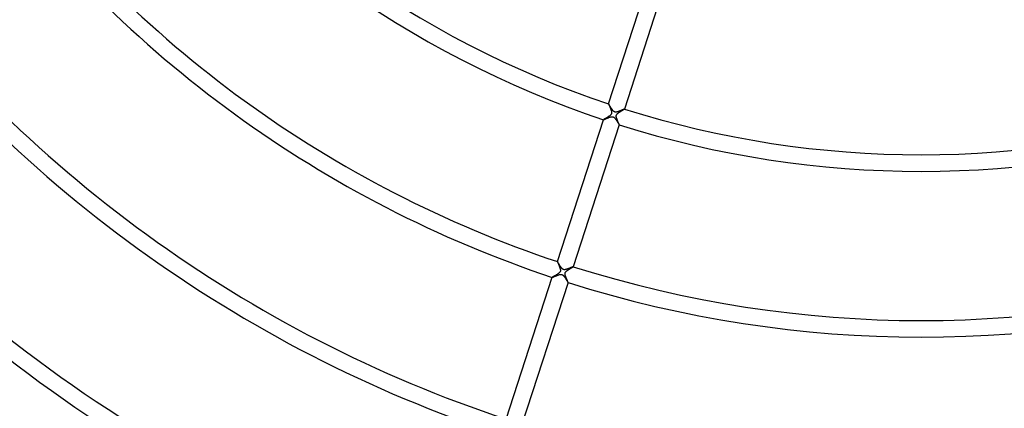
# Model space of a CAD drawing. Header units: millimetres. Extents: x -660 to 660, y -630 to 630.
# Tile 46 of 125: x -218 to 20, y -299 to -205. Entities that reach past the tile are written whole.
import ezdxf

# ---------------------------------------------------------------- set-up
doc = ezdxf.new("R2010")
doc.units = ezdxf.units.MM
doc.layers.add('HIDDEN', color=7, linetype='Continuous')
doc.layers.add('THICK', color=7, linetype='Continuous')

msp = doc.modelspace()

# ---------------------------------------------------------------- linework, layer by layer
at = {"layer": 'HIDDEN'}
for p, q in [((-75.44, -225.73), (-75.45, -225.73)), ((-75.45, -225.73), (-75.45, -225.73)), ((-75.45, -225.73), (-75.45, -225.73)), ((-75.45, -225.73), (-75.45, -225.73)), ((-75.44, -225.73), (-75.44, -225.73)), ((-75.44, -225.73), (-75.44, -225.73)), ((-75.43, -225.74), (-75.44, -225.73)), ((-75.44, -225.73), (-75.44, -225.73)), ((-75.41, -225.76), (-75.43, -225.74)), ((-75.4, -225.79), (-75.41, -225.76)), ((-75.38, -225.82), (-75.4, -225.79)), ((-75.36, -225.85), (-75.38, -225.82)), ((-75.33, -225.89), (-75.36, -225.85)), ((-75.3, -225.94), (-75.33, -225.89)), ((-75.27, -225.99), (-75.3, -225.94)), ((-75.24, -226.04), (-75.27, -225.99)), ((-75.21, -226.1), (-75.24, -226.04)), ((-75.17, -226.16), (-75.21, -226.1)), ((-75.13, -226.23), (-75.17, -226.16)), ((-75.09, -226.29), (-75.13, -226.23)), ((-75.05, -226.36), (-75.09, -226.29)), ((-75.01, -226.44), (-75.05, -226.36)), ((-74.97, -226.51), (-75.01, -226.44)), ((-74.92, -226.58), (-74.97, -226.51)), ((-74.88, -226.65), (-74.92, -226.58)), ((-74.83, -226.73), (-74.88, -226.65)), ((-74.79, -226.8), (-74.83, -226.73)), ((-74.74, -226.87), (-74.79, -226.8)), ((-74.69, -226.94), (-74.74, -226.87)), ((-74.64, -227.01), (-74.69, -226.94)), ((-74.6, -227.08), (-74.64, -227.01)), ((-74.55, -227.15), (-74.6, -227.08)), ((-74.5, -227.21), (-74.55, -227.15)), ((-74.45, -227.27), (-74.5, -227.21)), ((-74.41, -227.33), (-74.45, -227.27)), ((-74.36, -227.39), (-74.41, -227.33)), ((-74.31, -227.44), (-74.36, -227.39)), ((-74.25, -227.49), (-74.31, -227.44)), ((-74.2, -227.54), (-74.25, -227.49)), ((-74.14, -227.58), (-74.2, -227.54)), ((-74.08, -227.62), (-74.14, -227.58)), ((-74.01, -227.65), (-74.08, -227.62)), ((-73.94, -227.67), (-74.01, -227.65)), ((-73.87, -227.68), (-73.94, -227.67)), ((-73.79, -227.69), (-73.87, -227.68)), ((-73.7, -227.69), (-73.79, -227.69)), ((-73.6, -227.68), (-73.7, -227.69)), ((-73.49, -227.66), (-73.6, -227.68)), ((-73.37, -227.64), (-73.49, -227.66)), ((-73.25, -227.6), (-73.37, -227.64)), ((-73.13, -227.56), (-73.25, -227.6)), ((-73, -227.52), (-73.13, -227.56)), ((-72.88, -227.47), (-73, -227.52)), ((-72.75, -227.42), (-72.88, -227.47)), ((-72.62, -227.37), (-72.75, -227.42)), ((-72.49, -227.31), (-72.62, -227.37)), ((-72.37, -227.26), (-72.49, -227.31)), ((-72.25, -227.21), (-72.37, -227.26)), ((-72.14, -227.16), (-72.25, -227.21)), ((-72.04, -227.12), (-72.14, -227.16)), ((-71.95, -227.08), (-72.04, -227.12)), ((-71.87, -227.04), (-71.95, -227.08)), ((-71.79, -227.01), (-71.87, -227.04)), ((-71.74, -226.99), (-71.79, -227.01)), ((-71.69, -226.97), (-71.74, -226.99)), ((-71.66, -226.96), (-71.69, -226.97)), ((-71.64, -226.96), (-71.66, -226.96)), ((-71.64, -226.96), (-71.64, -226.96)), ((-71.64, -226.96), (-71.64, -226.96)), ((-71.64, -226.96), (-71.64, -226.96)), ((-71.64, -226.96), (-71.64, -226.96)), ((-71.64, -226.96), (-71.64, -226.96)), ((-71.64, -226.96), (-71.64, -226.96)), ((-76.68, -229.53), (-76.68, -229.53)), ((-76.68, -229.53), (-76.68, -229.53)), ((-76.68, -229.53), (-76.68, -229.53)), ((-76.68, -229.53), (-76.68, -229.53)), ((-76.68, -229.53), (-76.68, -229.53)), ((-76.68, -229.53), (-76.68, -229.53)), ((-76.68, -229.53), (-76.67, -229.53)), ((-76.67, -229.53), (-76.64, -229.52)), ((-76.64, -229.52), (-76.61, -229.51)), ((-76.61, -229.51), (-76.57, -229.49)), ((-76.57, -229.49), (-76.51, -229.47)), ((-76.51, -229.47), (-76.45, -229.45)), ((-76.45, -229.45), (-76.38, -229.42)), ((-76.38, -229.42), (-76.3, -229.38)), ((-76.3, -229.38), (-76.21, -229.35)), ((-76.21, -229.35), (-76.12, -229.31)), ((-76.12, -229.31), (-76.03, -229.27)), ((-76.03, -229.27), (-75.93, -229.23)), ((-75.93, -229.23), (-75.82, -229.18)), ((-75.82, -229.18), (-75.71, -229.14)), ((-75.71, -229.14), (-75.6, -229.09)), ((-75.6, -229.09), (-75.49, -229.05)), ((-75.49, -229.05), (-75.37, -229)), ((-75.37, -229), (-75.26, -228.96)), ((-75.26, -228.96), (-75.15, -228.93)), ((-75.15, -228.93), (-75.04, -228.89)), ((-75.04, -228.89), (-74.94, -228.86)), ((-74.94, -228.86), (-74.83, -228.84)), ((-74.83, -228.84), (-74.71, -228.82)), ((-74.71, -228.82), (-74.61, -228.81)), ((-74.61, -228.81), (-74.51, -228.82)), ((-74.51, -228.82), (-74.42, -228.83)), ((-74.42, -228.83), (-74.33, -228.86)), ((-74.33, -228.86), (-74.25, -228.89)), ((-74.25, -228.89), (-74.18, -228.94)), ((-74.18, -228.94), (-74.11, -228.99)), ((-74.11, -228.99), (-74.04, -229.05)), ((-74.04, -229.05), (-73.98, -229.11)), ((-73.98, -229.11), (-73.92, -229.18)), ((-73.92, -229.18), (-73.86, -229.25)), ((-73.86, -229.25), (-73.81, -229.32)), ((-73.81, -229.32), (-73.75, -229.4)), ((-73.75, -229.4), (-73.69, -229.48)), ((-73.69, -229.48), (-73.64, -229.56)), ((-73.64, -229.56), (-73.58, -229.64)), ((-73.58, -229.64), (-73.52, -229.73)), ((-73.52, -229.73), (-73.47, -229.82)), ((-73.47, -229.82), (-73.42, -229.9)), ((-73.42, -229.9), (-73.37, -229.99)), ((-73.37, -229.99), (-73.32, -230.07)), ((-73.32, -230.07), (-73.27, -230.15)), ((-73.27, -230.15), (-73.22, -230.23)), ((-73.22, -230.23), (-73.18, -230.3)), ((-73.18, -230.3), (-73.13, -230.37)), ((-73.13, -230.37), (-73.09, -230.44)), ((-73.09, -230.44), (-73.05, -230.5)), ((-73.05, -230.5), (-73.02, -230.56)), ((-73.02, -230.56), (-72.99, -230.61)), ((-72.99, -230.61), (-72.96, -230.65)), ((-72.96, -230.65), (-72.94, -230.69)), ((-72.94, -230.69), (-72.92, -230.72)), ((-72.92, -230.72), (-72.9, -230.74)), ((-72.9, -230.74), (-72.89, -230.76)), ((-72.89, -230.76), (-72.88, -230.77)), ((-72.88, -230.77), (-72.88, -230.76)), ((-72.88, -230.76), (-72.88, -230.76)), ((-72.88, -230.76), (-72.88, -230.76)), ((-72.88, -230.77), (-72.88, -230.77)), ((-72.88, -230.77), (-72.88, -230.77)), ((-72.88, -230.77), (-72.88, -230.77)), ((-87.8, -263.77), (-87.81, -263.77)), ((-87.81, -263.77), (-87.81, -263.77)), ((-87.81, -263.77), (-87.81, -263.77)), ((-87.81, -263.77), (-87.81, -263.77)), ((-87.81, -263.77), (-87.81, -263.77)), ((-87.8, -263.77), (-87.8, -263.77)), ((-87.8, -263.78), (-87.8, -263.77)), ((-87.78, -263.79), (-87.8, -263.78)), ((-87.76, -263.82), (-87.78, -263.79)), ((-87.74, -263.86), (-87.76, -263.82)), ((-87.71, -263.91), (-87.74, -263.86)), ((-87.68, -263.96), (-87.71, -263.91)), ((-87.64, -264.02), (-87.68, -263.96)), ((-87.6, -264.09), (-87.64, -264.02)), ((-87.56, -264.16), (-87.6, -264.09)), ((-87.51, -264.24), (-87.56, -264.16)), ((-87.46, -264.32), (-87.51, -264.24)), ((-87.41, -264.41), (-87.46, -264.32)), ((-87.36, -264.5), (-87.41, -264.41)), ((-87.3, -264.59), (-87.36, -264.5)), ((-87.25, -264.68), (-87.3, -264.59)), ((-87.19, -264.77), (-87.25, -264.68)), ((-87.13, -264.86), (-87.19, -264.77)), ((-87.08, -264.95), (-87.13, -264.86)), ((-87.02, -265.04), (-87.08, -264.95)), ((-86.96, -265.13), (-87.02, -265.04)), ((-86.9, -265.21), (-86.96, -265.13)), ((-86.84, -265.29), (-86.9, -265.21)), ((-86.78, -265.36), (-86.84, -265.29)), ((-86.72, -265.43), (-86.78, -265.36)), ((-86.66, -265.49), (-86.72, -265.43)), ((-86.59, -265.55), (-86.66, -265.49)), ((-86.52, -265.61), (-86.59, -265.55)), ((-86.44, -265.66), (-86.52, -265.61)), ((-86.36, -265.69), (-86.44, -265.66)), ((-86.27, -265.72), (-86.36, -265.69)), ((-86.19, -265.73), (-86.27, -265.72)), ((-86.1, -265.74), (-86.19, -265.73)), ((-86.02, -265.73), (-86.1, -265.74)), ((-85.93, -265.72), (-86.02, -265.73)), ((-85.85, -265.71), (-85.93, -265.72)), ((-85.77, -265.69), (-85.85, -265.71)), ((-85.68, -265.67), (-85.77, -265.69)), ((-85.6, -265.64), (-85.68, -265.67)), ((-85.51, -265.61), (-85.6, -265.64)), ((-85.43, -265.58), (-85.51, -265.61)), ((-85.34, -265.55), (-85.43, -265.58)), ((-85.25, -265.52), (-85.34, -265.55)), ((-85.16, -265.48), (-85.25, -265.52)), ((-85.07, -265.44), (-85.16, -265.48)), ((-84.98, -265.41), (-85.07, -265.44)), ((-84.89, -265.37), (-84.98, -265.41)), ((-84.8, -265.34), (-84.89, -265.37)), ((-84.72, -265.3), (-84.8, -265.34)), ((-84.64, -265.26), (-84.72, -265.3)), ((-84.56, -265.23), (-84.64, -265.26)), ((-84.48, -265.2), (-84.56, -265.23)), ((-84.41, -265.17), (-84.48, -265.2)), ((-84.34, -265.14), (-84.41, -265.17)), ((-84.28, -265.11), (-84.34, -265.14)), ((-84.22, -265.08), (-84.28, -265.11)), ((-84.17, -265.06), (-84.22, -265.08)), ((-84.13, -265.04), (-84.17, -265.06)), ((-84.09, -265.03), (-84.13, -265.04)), ((-84.06, -265.02), (-84.09, -265.03)), ((-84.03, -265.01), (-84.06, -265.02)), ((-84.01, -265), (-84.03, -265.01)), ((-84, -265), (-84.01, -265)), ((-84, -265.01), (-84, -265)), ((-84, -265), (-84, -265)), ((-84, -265), (-84, -265)), ((-84, -265.01), (-84, -265.01)), ((-84, -265.01), (-84, -265.01)), ((-84, -265.01), (-84, -265.01)), ((-89.04, -267.57), (-89.04, -267.57)), ((-89.04, -267.57), (-89.04, -267.57)), ((-89.04, -267.57), (-89.04, -267.57)), ((-89.04, -267.57), (-89.04, -267.57)), ((-89.04, -267.57), (-89.04, -267.57)), ((-89.04, -267.57), (-89.04, -267.57)), ((-89.04, -267.57), (-89.03, -267.57)), ((-89.03, -267.57), (-89.01, -267.57)), ((-89.01, -267.57), (-88.98, -267.56)), ((-88.98, -267.56), (-88.95, -267.55)), ((-88.95, -267.55), (-88.9, -267.53)), ((-88.9, -267.53), (-88.85, -267.51)), ((-88.85, -267.51), (-88.79, -267.48)), ((-88.79, -267.48), (-88.73, -267.46)), ((-88.73, -267.46), (-88.66, -267.43)), ((-88.66, -267.43), (-88.58, -267.39)), ((-88.58, -267.39), (-88.5, -267.36)), ((-88.5, -267.36), (-88.42, -267.32)), ((-88.42, -267.32), (-88.33, -267.29)), ((-88.33, -267.29), (-88.23, -267.25)), ((-88.23, -267.25), (-88.14, -267.21)), ((-88.14, -267.21), (-88.04, -267.17)), ((-88.04, -267.17), (-87.94, -267.13)), ((-87.94, -267.13), (-87.83, -267.09)), ((-87.83, -267.09), (-87.73, -267.05)), ((-87.73, -267.05), (-87.63, -267.01)), ((-87.63, -267.01), (-87.53, -266.98)), ((-87.53, -266.98), (-87.43, -266.94)), ((-87.43, -266.94), (-87.34, -266.92)), ((-87.34, -266.92), (-87.24, -266.89)), ((-87.24, -266.89), (-87.14, -266.87)), ((-87.14, -266.87), (-87.04, -266.86)), ((-87.04, -266.86), (-86.94, -266.86)), ((-86.94, -266.86), (-86.85, -266.86)), ((-86.85, -266.86), (-86.77, -266.87)), ((-86.77, -266.87), (-86.7, -266.9)), ((-86.7, -266.9), (-86.62, -266.93)), ((-86.62, -266.93), (-86.55, -266.97)), ((-86.55, -266.97), (-86.49, -267.02)), ((-86.49, -267.02), (-86.43, -267.07)), ((-86.43, -267.07), (-86.37, -267.12)), ((-86.37, -267.12), (-86.31, -267.19)), ((-86.31, -267.19), (-86.25, -267.25)), ((-86.25, -267.25), (-86.2, -267.32)), ((-86.2, -267.32), (-86.14, -267.39)), ((-86.14, -267.39), (-86.09, -267.47)), ((-86.09, -267.47), (-86.03, -267.55)), ((-86.03, -267.55), (-85.98, -267.63)), ((-85.98, -267.63), (-85.92, -267.72)), ((-85.92, -267.72), (-85.87, -267.8)), ((-85.87, -267.8), (-85.81, -267.89)), ((-85.81, -267.89), (-85.76, -267.98)), ((-85.76, -267.98), (-85.71, -268.06)), ((-85.71, -268.06), (-85.65, -268.15)), ((-85.65, -268.15), (-85.6, -268.23)), ((-85.6, -268.23), (-85.56, -268.31)), ((-85.56, -268.31), (-85.51, -268.38)), ((-85.51, -268.38), (-85.47, -268.45)), ((-85.47, -268.45), (-85.44, -268.51)), ((-85.44, -268.51), (-85.4, -268.57)), ((-85.4, -268.57), (-85.37, -268.62)), ((-85.37, -268.62), (-85.34, -268.67)), ((-85.34, -268.67), (-85.32, -268.71)), ((-85.32, -268.71), (-85.29, -268.74)), ((-85.29, -268.74), (-85.27, -268.77)), ((-85.27, -268.77), (-85.26, -268.79)), ((-85.26, -268.79), (-85.25, -268.8)), ((-85.25, -268.8), (-85.24, -268.81)), ((-85.24, -268.81), (-85.24, -268.81)), ((-85.24, -268.81), (-85.24, -268.81)), ((-85.24, -268.81), (-85.24, -268.81)), ((-85.24, -268.81), (-85.24, -268.81)), ((-85.24, -268.81), (-85.24, -268.81)), ((-85.24, -268.81), (-85.24, -268.81))]:
    msp.add_line(p, q, dxfattribs=at)
at = {"layer": 'THICK'}
for p, q in [((-75.45, -225.73), (-64.32, -191.48)), ((-60.52, -192.72), (-71.64, -226.96)), ((-75.45, -225.73), (-75.45, -225.73)), ((-75.45, -225.73), (-75.44, -225.75)), ((-75.44, -225.75), (-75.44, -225.76)), ((-75.44, -225.76), (-75.43, -225.79)), ((-75.43, -225.79), (-75.42, -225.81)), ((-75.42, -225.81), (-75.41, -225.84)), ((-75.41, -225.84), (-75.4, -225.88)), ((-75.4, -225.88), (-75.38, -225.92)), ((-75.38, -225.92), (-75.36, -225.96)), ((-75.36, -225.96), (-75.34, -226.01)), ((-75.34, -226.01), (-75.32, -226.06)), ((-75.32, -226.06), (-75.3, -226.12)), ((-75.3, -226.12), (-75.27, -226.17)), ((-75.27, -226.17), (-75.25, -226.23)), ((-75.25, -226.23), (-75.22, -226.29)), ((-75.22, -226.29), (-75.19, -226.36)), ((-75.19, -226.36), (-75.16, -226.43)), ((-75.16, -226.43), (-75.14, -226.49)), ((-75.14, -226.49), (-75.11, -226.56)), ((-75.11, -226.56), (-75.08, -226.64)), ((-75.08, -226.64), (-75.05, -226.71)), ((-75.05, -226.71), (-75.02, -226.78)), ((-75.02, -226.78), (-74.99, -226.86)), ((-74.99, -226.86), (-74.96, -226.93)), ((-74.96, -226.93), (-74.93, -227)), ((-74.93, -227), (-74.9, -227.08)), ((-74.9, -227.08), (-74.88, -227.15)), ((-74.88, -227.15), (-74.85, -227.22)), ((-74.85, -227.22), (-74.83, -227.29)), ((-74.83, -227.29), (-74.81, -227.36)), ((-74.81, -227.36), (-74.79, -227.43)), ((-74.79, -227.43), (-74.77, -227.49)), ((-74.77, -228.09), (-74.79, -228.15)), ((-74.77, -227.49), (-74.76, -227.56)), ((-74.75, -228.02), (-74.77, -228.09)), ((-74.76, -227.56), (-74.74, -227.62)), ((-74.73, -227.96), (-74.75, -228.02)), ((-74.74, -227.62), (-74.73, -227.68)), ((-74.73, -227.68), (-74.73, -227.75)), ((-74.73, -227.75), (-74.72, -227.82)), ((-74.72, -227.82), (-74.73, -227.89)), ((-74.73, -227.89), (-74.73, -227.96)), ((-73.42, -228.19), (-73.36, -228.12)), ((-73.36, -228.12), (-73.29, -228.05)), ((-73.29, -228.05), (-73.22, -227.99)), ((-73.22, -227.99), (-73.13, -227.92)), ((-73.13, -227.92), (-73.05, -227.86)), ((-73.05, -227.86), (-72.95, -227.79)), ((-72.95, -227.79), (-72.86, -227.73)), ((-72.86, -227.73), (-72.76, -227.66)), ((-72.76, -227.66), (-72.66, -227.6)), ((-72.66, -227.6), (-72.56, -227.54)), ((-72.56, -227.54), (-72.46, -227.47)), ((-72.46, -227.47), (-72.37, -227.41)), ((-72.37, -227.41), (-72.27, -227.36)), ((-72.27, -227.36), (-72.18, -227.3)), ((-72.18, -227.3), (-72.09, -227.25)), ((-72.09, -227.25), (-72.01, -227.2)), ((-72.01, -227.2), (-71.93, -227.15)), ((-71.93, -227.15), (-71.86, -227.11)), ((-71.86, -227.11), (-71.8, -227.07)), ((-71.8, -227.07), (-71.75, -227.04)), ((-71.75, -227.04), (-71.7, -227.01)), ((-71.7, -227.01), (-71.67, -226.99)), ((-71.67, -226.99), (-71.65, -226.97)), ((-71.65, -226.97), (-71.64, -226.96)), ((-87.81, -263.77), (-76.68, -229.53)), ((-76.67, -229.52), (-76.68, -229.53)), ((-76.65, -229.5), (-76.67, -229.52)), ((-76.61, -229.47), (-76.65, -229.5)), ((-76.55, -229.44), (-76.61, -229.47)), ((-76.49, -229.4), (-76.55, -229.44)), ((-76.41, -229.35), (-76.49, -229.4)), ((-76.33, -229.3), (-76.41, -229.35)), ((-76.24, -229.25), (-76.33, -229.3)), ((-76.14, -229.19), (-76.24, -229.25)), ((-76.03, -229.13), (-76.14, -229.19)), ((-75.92, -229.06), (-76.03, -229.13)), ((-75.81, -229), (-75.92, -229.06)), ((-75.7, -228.93), (-75.81, -229)), ((-75.59, -228.86), (-75.7, -228.93)), ((-75.48, -228.79), (-75.59, -228.86)), ((-75.38, -228.72), (-75.48, -228.79)), ((-75.28, -228.65), (-75.38, -228.72)), ((-75.18, -228.57), (-75.28, -228.65)), ((-75.09, -228.5), (-75.18, -228.57)), ((-75.01, -228.43), (-75.09, -228.5)), ((-74.94, -228.35), (-75.01, -228.43)), ((-74.88, -228.28), (-74.94, -228.35)), ((-74.83, -228.21), (-74.88, -228.28)), ((-74.79, -228.15), (-74.83, -228.21)), ((-73.6, -228.6), (-73.59, -228.54)), ((-73.6, -228.66), (-73.6, -228.6)), ((-73.6, -228.73), (-73.6, -228.66)), ((-73.59, -228.81), (-73.6, -228.73)), ((-73.59, -228.54), (-73.58, -228.49)), ((-73.58, -228.91), (-73.59, -228.81)), ((-73.58, -228.49), (-73.57, -228.44)), ((-73.56, -229.01), (-73.58, -228.91)), ((-73.57, -228.44), (-73.55, -228.39)), ((-73.53, -229.11), (-73.56, -229.01)), ((-73.55, -228.39), (-73.53, -228.34)), ((-73.53, -228.34), (-73.5, -228.3)), ((-73.5, -229.22), (-73.53, -229.11)), ((-73.5, -228.3), (-73.46, -228.24)), ((-73.46, -229.33), (-73.5, -229.22)), ((-73.46, -228.24), (-73.42, -228.19)), ((-73.42, -229.44), (-73.46, -229.33)), ((-73.38, -229.55), (-73.42, -229.44)), ((-73.33, -229.67), (-73.38, -229.55)), ((-73.28, -229.78), (-73.33, -229.67)), ((-73.24, -229.89), (-73.28, -229.78)), ((-73.19, -230), (-73.24, -229.89)), ((-73.15, -230.1), (-73.19, -230)), ((-73.11, -230.2), (-73.15, -230.1)), ((-73.07, -230.29), (-73.11, -230.2)), ((-73.03, -230.38), (-73.07, -230.29)), ((-72.99, -230.46), (-73.03, -230.38)), ((-72.96, -230.53), (-72.99, -230.46)), ((-72.88, -230.76), (-84, -265.01)), ((-72.94, -230.59), (-72.96, -230.53)), ((-72.91, -230.65), (-72.94, -230.59)), ((-72.9, -230.69), (-72.91, -230.65)), ((-72.88, -230.73), (-72.9, -230.69)), ((-72.88, -230.75), (-72.88, -230.73)), ((-72.88, -230.76), (-72.88, -230.75)), ((-87.81, -263.77), (-87.81, -263.78)), ((-87.81, -263.78), (-87.8, -263.81)), ((-87.8, -263.81), (-87.79, -263.84)), ((-87.79, -263.84), (-87.77, -263.89)), ((-87.77, -263.89), (-87.75, -263.95)), ((-87.75, -263.95), (-87.72, -264.01)), ((-87.72, -264.01), (-87.69, -264.08)), ((-87.69, -264.08), (-87.65, -264.17)), ((-87.65, -264.17), (-87.62, -264.25)), ((-87.62, -264.25), (-87.58, -264.35)), ((-87.58, -264.35), (-87.53, -264.45)), ((-87.53, -264.45), (-87.49, -264.55)), ((-87.49, -264.55), (-87.44, -264.66)), ((-87.44, -264.66), (-87.4, -264.77)), ((-87.4, -264.77), (-87.35, -264.89)), ((-87.35, -264.89), (-87.31, -265)), ((-87.31, -265), (-87.27, -265.11)), ((-87.27, -265.11), (-87.23, -265.22)), ((-87.23, -265.22), (-87.19, -265.33)), ((-87.19, -265.33), (-87.16, -265.44)), ((-87.16, -265.44), (-87.13, -265.54)), ((-87.13, -266.15), (-87.16, -266.19)), ((-87.13, -265.54), (-87.11, -265.64)), ((-87.12, -266.1), (-87.13, -266.15)), ((-87.1, -266.05), (-87.12, -266.1)), ((-87.11, -265.64), (-87.09, -265.73)), ((-87.09, -266), (-87.1, -266.05)), ((-87.09, -265.73), (-87.09, -265.81)), ((-87.09, -265.81), (-87.08, -265.88)), ((-87.08, -265.88), (-87.09, -265.94)), ((-87.09, -265.94), (-87.09, -266)), ((-85.78, -266.23), (-85.72, -266.16)), ((-85.72, -266.16), (-85.66, -266.1)), ((-85.66, -266.1), (-85.6, -266.05)), ((-85.6, -266.05), (-85.53, -265.99)), ((-85.53, -265.99), (-85.47, -265.94)), ((-85.47, -265.94), (-85.39, -265.89)), ((-85.39, -265.89), (-85.32, -265.84)), ((-85.32, -265.84), (-85.24, -265.78)), ((-85.24, -265.78), (-85.16, -265.73)), ((-85.16, -265.73), (-85.08, -265.68)), ((-85.08, -265.68), (-84.99, -265.62)), ((-84.99, -265.62), (-84.91, -265.57)), ((-84.91, -265.57), (-84.83, -265.52)), ((-84.83, -265.52), (-84.75, -265.47)), ((-84.75, -265.47), (-84.67, -265.42)), ((-84.67, -265.42), (-84.59, -265.37)), ((-84.59, -265.37), (-84.51, -265.33)), ((-84.51, -265.33), (-84.44, -265.29)), ((-84.44, -265.29), (-84.38, -265.25)), ((-84.38, -265.25), (-84.31, -265.21)), ((-84.31, -265.21), (-84.25, -265.17)), ((-84.25, -265.17), (-84.2, -265.14)), ((-84.2, -265.14), (-84.15, -265.11)), ((-84.15, -265.11), (-84.11, -265.08)), ((-84.11, -265.08), (-84.07, -265.06)), ((-84.07, -265.06), (-84.04, -265.04)), ((-84.04, -265.04), (-84.02, -265.03)), ((-84.02, -265.03), (-84.01, -265.01)), ((-84.01, -265.01), (-84, -265.01)), ((-100.17, -301.81), (-89.04, -267.57)), ((-89.03, -267.56), (-89.04, -267.57)), ((-89.01, -267.54), (-89.03, -267.56)), ((-88.98, -267.52), (-89.01, -267.54)), ((-88.93, -267.49), (-88.98, -267.52)), ((-88.88, -267.46), (-88.93, -267.49)), ((-88.82, -267.42), (-88.88, -267.46)), ((-88.75, -267.38), (-88.82, -267.42)), ((-88.67, -267.33), (-88.75, -267.38)), ((-88.58, -267.28), (-88.67, -267.33)), ((-88.49, -267.23), (-88.58, -267.28)), ((-88.4, -267.17), (-88.49, -267.23)), ((-88.3, -267.12), (-88.4, -267.17)), ((-88.2, -267.06), (-88.3, -267.12)), ((-88.1, -266.99), (-88.2, -267.06)), ((-88, -266.93), (-88.1, -266.99)), ((-87.9, -266.87), (-88, -266.93)), ((-87.8, -266.8), (-87.9, -266.87)), ((-87.71, -266.74), (-87.8, -266.8)), ((-87.62, -266.67), (-87.71, -266.74)), ((-87.53, -266.61), (-87.62, -266.67)), ((-87.45, -266.54), (-87.53, -266.61)), ((-87.38, -266.47), (-87.45, -266.54)), ((-87.31, -266.41), (-87.38, -266.47)), ((-87.26, -266.35), (-87.31, -266.41)), ((-87.21, -266.29), (-87.26, -266.35)), ((-87.18, -266.24), (-87.21, -266.29)), ((-87.16, -266.19), (-87.18, -266.24)), ((-85.96, -266.65), (-85.95, -266.57)), ((-85.96, -266.73), (-85.96, -266.65)), ((-85.96, -266.82), (-85.96, -266.73)), ((-85.95, -266.91), (-85.96, -266.82)), ((-85.95, -266.57), (-85.93, -266.5)), ((-85.93, -267.01), (-85.95, -266.91)), ((-85.93, -266.5), (-85.91, -266.43)), ((-85.9, -267.1), (-85.93, -267.01)), ((-85.91, -266.43), (-85.87, -266.36)), ((-85.88, -267.2), (-85.9, -267.1)), ((-85.85, -267.29), (-85.88, -267.2)), ((-85.87, -266.36), (-85.83, -266.29)), ((-85.81, -267.39), (-85.85, -267.29)), ((-85.83, -266.29), (-85.78, -266.23)), ((-85.78, -267.49), (-85.81, -267.39)), ((-85.74, -267.59), (-85.78, -267.49)), ((-85.7, -267.7), (-85.74, -267.59)), ((-85.65, -267.8), (-85.7, -267.7)), ((-85.61, -267.9), (-85.65, -267.8)), ((-85.57, -268), (-85.61, -267.9)), ((-85.53, -268.1), (-85.57, -268)), ((-85.49, -268.2), (-85.53, -268.1)), ((-85.45, -268.29), (-85.49, -268.2)), ((-85.41, -268.37), (-85.45, -268.29)), ((-85.38, -268.45), (-85.41, -268.37)), ((-85.34, -268.53), (-85.38, -268.45)), ((-85.32, -268.59), (-85.34, -268.53)), ((-85.24, -268.81), (-96.36, -303.05)), ((-85.29, -268.65), (-85.32, -268.59)), ((-85.27, -268.7), (-85.29, -268.65)), ((-85.26, -268.74), (-85.27, -268.7)), ((-85.24, -268.77), (-85.26, -268.74)), ((-85.24, -268.8), (-85.24, -268.77)), ((-85.24, -268.81), (-85.24, -268.8))]:
    msp.add_line(p, q, dxfattribs=at)
for radius, start, end in [(238, 216.4809, 251.5191), (242, 216.4729, 251.5271), (278, 216.4117, 251.5883), (282, 216.4058, 251.5942), (318, 216.3599, 251.6401), (322, 216.3554, 251.6446), (358, 216.3197, 251.6803), (362, 216.3162, 251.6838), (238, 252.4809, 287.5191), (242, 252.473, 287.5271), (396, 216.289, 251.711), (400, 216.2865, 251.7135), (405.75, 216.2824, 251.7176), (409.75, 216.2797, 251.7203), (416.5, 216.2741, 251.7259), (420.5, 216.2725, 251.7275), (427.25, 216.268, 251.7319), (431.25, 216.2657, 251.7343), (438, 216.2616, 251.7384), (442, 216.2593, 251.7408), (448.75, 216.2549, 251.7451), (278, 252.4117, 287.5883), (452.75, 216.2531, 251.7469), (282, 252.4059, 287.5942), (459.5, 216.2478, 251.7522), (463.5, 216.2472, 251.7527), (470.25, 216.2405, 251.7596), (474.25, 216.2416, 251.7584), (481, 216.2329, 251.7672), (485, 216.2363, 251.7637), (491.75, 216.225, 251.7751), (495.75, 216.2311, 251.7688), (502.5, 216.2168, 251.7833)]:
    msp.add_arc((0, 0), radius, start, end, dxfattribs=at)

doc.saveas('drawing.dxf')
